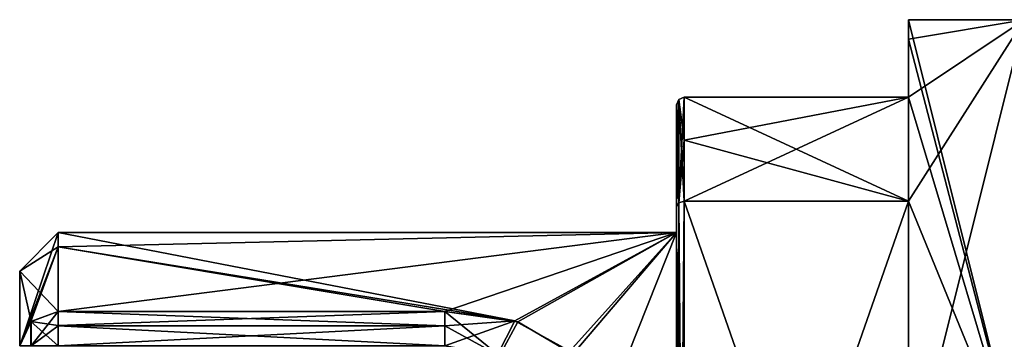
# Model space of a CAD drawing. Extents: x -23 to 700, y -1799 to -1.
# Tile 132 of 212: x -23 to -10, y -20 to -16. Entities that reach past the tile are written whole.
import ezdxf

# ---------------------------------------------------------------- set-up
doc = ezdxf.new("R2010")
doc.units = 0
doc.header["$LTSCALE"] = 67.568058
for name, color, linetype in [('1149', 7, 'CONTINUOUS'), ('1150', 7, 'CONTINUOUS'), ('1151', 7, 'CONTINUOUS'), ('1155', 7, 'CONTINUOUS'), ('1156', 7, 'CONTINUOUS'), ('1157', 7, 'CONTINUOUS'), ('1158', 7, 'CONTINUOUS'), ('1161', 7, 'CONTINUOUS'), ('1162', 7, 'CONTINUOUS'), ('1163', 7, 'CONTINUOUS'), ('1189', 7, 'CONTINUOUS'), ('1190', 7, 'CONTINUOUS'), ('1194', 7, 'CONTINUOUS'), ('1198', 7, 'CONTINUOUS'), ('1199', 7, 'CONTINUOUS'), ('1214', 7, 'CONTINUOUS'), ('1215', 7, 'CONTINUOUS'), ('1243', 7, 'CONTINUOUS'), ('1244', 7, 'CONTINUOUS'), ('1245', 7, 'CONTINUOUS'), ('1246', 7, 'CONTINUOUS'), ('1247', 7, 'CONTINUOUS')]:
    doc.layers.add(name, color=color, linetype=linetype)

msp = doc.modelspace()

# ---------------------------------------------------------------- linework, layer by layer
at = {"layer": '1149', "color": 7, "linetype": 'CONTINUOUS'}
msp.add_3dface([(-23.1, -19.25, 0), (-23.1, -20.218, -4), (-23.1, -20.218, 4), (-23.1, -19.25, 0)], dxfattribs=at)
at = {"layer": '1150', "color": 7, "linetype": 'CONTINUOUS'}
for points in [[(-10.1, -16), (-10.1, -22, -10.392), (-11.6, -16), (-10.1, -16)], [(-11.6, -16), (-10.1, -22, -10.392), (-11.6, -16.253, -2.45), (-11.6, -16)], [(-11.6, -16.253, -2.45), (-10.1, -22, -10.392), (-11.6, -17, -4.796), (-11.6, -16.253, -2.45)], [(-14.5, -17, -4.796), (-11.6, -17, -4.796), (-11.6, -18.347, -7.128), (-14.5, -17, -4.796)], [(-14.5, -17.556, -5.909), (-14.5, -17, -4.796), (-11.6, -18.347, -7.128), (-14.5, -17.556, -5.909)], [(-11.6, -17, -4.796), (-10.1, -22, -10.392), (-11.6, -18.347, -7.128), (-11.6, -17, -4.796)], [(-14.5, -18.347, -7.128), (-14.5, -17.556, -5.909), (-11.6, -18.347, -7.128), (-14.5, -18.347, -7.128)], [(-11.6, -18.347, -7.128), (-10.1, -22, -10.392), (-11.6, -22, -10.392), (-11.6, -18.347, -7.128)]]:
    msp.add_3dface(points, dxfattribs=at)
at = {"layer": '1151', "color": 7, "linetype": 'CONTINUOUS'}
for points in [[(-10.1, -16), (-11.6, -16), (-11.6, -16.253, 2.45), (-10.1, -16)], [(-11.6, -22, 10.392), (-10.1, -16), (-11.6, -18.347, 7.128), (-11.6, -22, 10.392)], [(-10.1, -16), (-11.6, -22, 10.392), (-10.1, -22, 10.392), (-10.1, -16)], [(-11.6, -18.347, 7.128), (-10.1, -16), (-11.6, -17, 4.796), (-11.6, -18.347, 7.128)], [(-11.6, -17, 4.796), (-10.1, -16), (-11.6, -16.253, 2.45), (-11.6, -17, 4.796)], [(-14.5, -18.347, 7.128), (-11.6, -18.347, 7.128), (-11.6, -17, 4.796), (-14.5, -18.347, 7.128)], [(-14.5, -17.556, 5.91), (-14.5, -18.347, 7.128), (-11.6, -17, 4.796), (-14.5, -17.556, 5.91)], [(-14.5, -17, 4.796), (-14.5, -17.556, 5.91), (-11.6, -17, 4.796), (-14.5, -17, 4.796)]]:
    msp.add_3dface(points, dxfattribs=at)
at = {"layer": '1155', "color": 7, "linetype": 'CONTINUOUS'}
for points in [[(-14.6, -18.75), (-14.6, -23.375, 8.011), (-14.6, -17.1, 4.776), (-14.6, -18.75)], [(-14.6, -17.644, -5.863), (-14.6, -18.75), (-14.6, -17.1, -4.776), (-14.6, -17.644, -5.863)], [(-14.6, -17.1, -4.776), (-14.6, -18.75), (-14.6, -17.1, 4.776), (-14.6, -17.1, -4.776)], [(-14.6, -17.1, 4.776), (-14.6, -23.375, 8.011), (-14.6, -17.645, 5.863), (-14.6, -17.1, 4.776)], [(-14.6, -18.415, -7.052), (-14.6, -18.75), (-14.6, -17.644, -5.863), (-14.6, -18.415, -7.052)], [(-14.6, -17.645, 5.863), (-14.6, -23.375, 8.011), (-14.6, -18.414, 7.052), (-14.6, -17.645, 5.863)], [(-14.6, -18.414, 7.052), (-14.6, -23.375, 8.011), (-14.6, -29.315, 11.827), (-14.6, -18.414, 7.052)], [(-14.6, -26.685, 11.827), (-14.6, -18.414, 7.052), (-14.6, -29.315, 11.827), (-14.6, -26.685, 11.827)], [(-14.6, -23.375, -8.011), (-14.6, -18.75), (-14.6, -18.415, -7.052), (-14.6, -23.375, -8.011)], [(-14.6, -26.685, -11.827), (-14.6, -23.375, -8.011), (-14.6, -18.415, -7.052), (-14.6, -26.685, -11.827)]]:
    msp.add_3dface(points, dxfattribs=at)
at = {"layer": '1156', "color": 7, "linetype": 'CONTINUOUS'}
for points in [[(-17.6, -19.773, 4.229), (-14.6, -18.75), (-22.6, -19.773, 4.229), (-17.6, -19.773, 4.229)], [(-22.6, -19.773, 4.229), (-14.6, -18.75), (-22.6, -18.938, 1.855), (-22.6, -19.773, 4.229)], [(-22.6, -18.938, 1.855), (-14.6, -18.75), (-22.6, -18.75), (-22.6, -18.938, 1.855)], [(-16.655, -19.907, 4.48), (-14.6, -18.75), (-17.6, -19.773, 4.229), (-16.655, -19.907, 4.48)], [(-15.941, -20.324, 5.162), (-14.6, -18.75), (-16.655, -19.907, 4.48), (-15.941, -20.324, 5.162)], [(-15.6, -21.267, 6.343), (-14.6, -18.75), (-15.941, -20.324, 5.162), (-15.6, -21.267, 6.343)], [(-14.6, -23.375, 8.011), (-14.6, -18.75), (-15.6, -21.267, 6.343), (-14.6, -23.375, 8.011)]]:
    msp.add_3dface(points, dxfattribs=at)
at = {"layer": '1157', "color": 7, "linetype": 'CONTINUOUS'}
for points in [[(-22.6, -18.75), (-14.6, -18.75), (-16.693, -19.895, -4.459), (-22.6, -18.75)], [(-22.6, -18.938, -1.856), (-22.6, -18.75), (-16.693, -19.895, -4.459), (-22.6, -18.938, -1.856)], [(-16.693, -19.895, -4.459), (-14.6, -18.75), (-15.979, -20.286, -5.105), (-16.693, -19.895, -4.459)], [(-14.6, -18.75), (-14.6, -23.375, -8.011), (-15.979, -20.286, -5.105), (-14.6, -18.75)], [(-22.6, -19.773, -4.229), (-22.6, -18.938, -1.856), (-17.6, -19.773, -4.229), (-22.6, -19.773, -4.229)], [(-17.6, -19.773, -4.229), (-22.6, -18.938, -1.856), (-16.693, -19.895, -4.459), (-17.6, -19.773, -4.229)]]:
    msp.add_3dface(points, dxfattribs=at)
at = {"layer": '1158', "color": 7, "linetype": 'CONTINUOUS'}
for points in [[(-11.6, -16), (-11.6, -16.253, -2.45), (-11.6, -16.253, 2.45), (-11.6, -16)], [(-11.6, -16.253, -2.45), (-11.6, -17, -4.796), (-11.6, -16.253, 2.45), (-11.6, -16.253, -2.45)], [(-11.6, -17, -4.796), (-11.6, -17, 4.796), (-11.6, -16.253, 2.45), (-11.6, -17, -4.796)], [(-11.6, -18.347, -7.128), (-11.6, -22, -10.392), (-11.6, -26.653, -11.924), (-11.6, -18.347, -7.128)], [(-11.6, -26.653, 11.924), (-11.6, -22, 10.392), (-11.6, -18.347, 7.128), (-11.6, -26.653, 11.924)]]:
    msp.add_3dface(points, dxfattribs=at)
at = {"layer": '1161', "color": 7, "linetype": 'CONTINUOUS'}
for points in [[(-14.5, -18.347, -7.128), (-11.6, -18.347, -7.128), (-11.6, -26.653, -11.924), (-14.5, -18.347, -7.128)], [(-14.5, -18.347, -7.128), (-11.6, -26.653, -11.924), (-14.5, -26.653, -11.924), (-14.5, -18.347, -7.128)]]:
    msp.add_3dface(points, dxfattribs=at)
at = {"layer": '1162', "color": 7, "linetype": 'CONTINUOUS'}
for points in [[(-11.6, -17, -4.796), (-14.5, -17, -4.796), (-14.5, -17, 4.796), (-11.6, -17, -4.796)], [(-11.6, -17, -4.796), (-14.5, -17, 4.796), (-11.6, -17, 4.796), (-11.6, -17, -4.796)]]:
    msp.add_3dface(points, dxfattribs=at)
at = {"layer": '1163', "color": 7, "linetype": 'CONTINUOUS'}
for points in [[(-14.5, -26.653, 11.924), (-11.6, -26.653, 11.924), (-11.6, -18.347, 7.128), (-14.5, -26.653, 11.924)], [(-14.5, -26.653, 11.924), (-11.6, -18.347, 7.128), (-14.5, -18.347, 7.128), (-14.5, -26.653, 11.924)]]:
    msp.add_3dface(points, dxfattribs=at)
at = {"layer": '1189', "color": 7, "linetype": 'CONTINUOUS'}
for points in [[(-17.6, -19.773, 4.229), (-22.6, -19.773, 4.229), (-22.6, -19.956, 4.426), (-17.6, -19.773, 4.229)], [(-17.6, -19.957, 4.427), (-17.6, -19.773, 4.229), (-22.6, -19.956, 4.426), (-17.6, -19.957, 4.427)], [(-22.6, -20.218, 4.5), (-17.6, -19.957, 4.427), (-22.6, -19.956, 4.426), (-22.6, -20.218, 4.5)], [(-22.6, -20.218, 4.5), (-17.6, -20.218, 4.5), (-17.6, -19.957, 4.427), (-22.6, -20.218, 4.5)]]:
    msp.add_3dface(points, dxfattribs=at)
at = {"layer": '1190', "color": 7, "linetype": 'CONTINUOUS'}
for points in [[(-16.655, -19.907, 4.48), (-17.6, -19.773, 4.229), (-16.891, -20.345, 4.678), (-16.655, -19.907, 4.48)], [(-16.891, -20.345, 4.678), (-17.6, -19.773, 4.229), (-17.6, -19.957, 4.427), (-16.891, -20.345, 4.678)], [(-17.6, -20.218, 4.5), (-16.891, -20.345, 4.678), (-17.6, -19.957, 4.427), (-17.6, -20.218, 4.5)], [(-15.941, -20.324, 5.162), (-16.655, -19.907, 4.48), (-16.891, -20.345, 4.678), (-15.941, -20.324, 5.162)]]:
    msp.add_3dface(points, dxfattribs=at)
at = {"layer": '1194', "color": 7, "linetype": 'CONTINUOUS'}
for points in [[(-23.1, -19.25, 0), (-23.1, -20.218, 4), (-22.6, -18.75), (-23.1, -19.25, 0)], [(-23.1, -19.25, 0), (-22.6, -18.75), (-22.6, -18.938, -1.856), (-23.1, -19.25, 0)], [(-23.1, -20.218, 4), (-22.6, -18.938, 1.855), (-22.6, -18.75), (-23.1, -20.218, 4)], [(-23.1, -19.25, 0), (-22.6, -18.938, -1.856), (-22.6, -19.773, -4.229), (-23.1, -19.25, 0)], [(-22.6, -18.938, 1.855), (-23.1, -20.218, 4), (-22.954, -19.903, 4.162), (-22.6, -18.938, 1.855)], [(-22.6, -19.773, 4.229), (-22.6, -18.938, 1.855), (-22.954, -19.903, 4.162), (-22.6, -19.773, 4.229)], [(-23.1, -20.218, -4), (-23.1, -19.25, 0), (-22.953, -19.903, -4.162), (-23.1, -20.218, -4)], [(-23.1, -19.25, 0), (-22.6, -19.773, -4.229), (-22.953, -19.903, -4.162), (-23.1, -19.25, 0)]]:
    msp.add_3dface(points, dxfattribs=at)
at = {"layer": '1198', "color": 7, "linetype": 'CONTINUOUS'}
for points in [[(-17.6, -19.773, -4.229), (-16.693, -19.895, -4.459), (-17.6, -19.957, -4.427), (-17.6, -19.773, -4.229)], [(-17.6, -20.218, -4.5), (-16.693, -19.895, -4.459), (-16.919, -20.334, -4.663), (-17.6, -20.218, -4.5)], [(-16.693, -19.895, -4.459), (-17.6, -20.218, -4.5), (-17.6, -19.957, -4.427), (-16.693, -19.895, -4.459)], [(-16.693, -19.895, -4.459), (-15.979, -20.286, -5.105), (-16.919, -20.334, -4.663), (-16.693, -19.895, -4.459)]]:
    msp.add_3dface(points, dxfattribs=at)
at = {"layer": '1199', "color": 7, "linetype": 'CONTINUOUS'}
for points in [[(-22.6, -19.773, -4.229), (-17.6, -19.773, -4.229), (-17.6, -19.957, -4.427), (-22.6, -19.773, -4.229)], [(-22.6, -19.773, -4.229), (-17.6, -19.957, -4.427), (-22.6, -19.957, -4.427), (-22.6, -19.773, -4.229)], [(-17.6, -20.218, -4.5), (-22.6, -20.218, -4.5), (-22.6, -19.957, -4.427), (-17.6, -20.218, -4.5)], [(-17.6, -19.957, -4.427), (-17.6, -20.218, -4.5), (-22.6, -19.957, -4.427), (-17.6, -19.957, -4.427)]]:
    msp.add_3dface(points, dxfattribs=at)
at = {"layer": '1214', "color": 7, "linetype": 'CONTINUOUS'}
for points in [[(-22.6, -19.773, 4.229), (-22.954, -19.903, 4.162), (-22.6, -19.956, 4.426), (-22.6, -19.773, 4.229)], [(-23.1, -20.218, 4), (-22.954, -20.218, 4.353), (-22.954, -19.903, 4.162), (-23.1, -20.218, 4)], [(-22.954, -20.218, 4.353), (-22.6, -20.218, 4.5), (-22.954, -19.903, 4.162), (-22.954, -20.218, 4.353)], [(-22.954, -19.903, 4.162), (-22.6, -20.218, 4.5), (-22.6, -19.956, 4.426), (-22.954, -19.903, 4.162)]]:
    msp.add_3dface(points, dxfattribs=at)
at = {"layer": '1215', "color": 7, "linetype": 'CONTINUOUS'}
for points in [[(-22.6, -19.773, -4.229), (-22.953, -20.218, -4.354), (-22.953, -19.903, -4.162), (-22.6, -19.773, -4.229)], [(-22.953, -20.218, -4.354), (-22.6, -19.773, -4.229), (-22.6, -19.957, -4.427), (-22.953, -20.218, -4.354)], [(-22.953, -20.218, -4.354), (-23.1, -20.218, -4), (-22.953, -19.903, -4.162), (-22.953, -20.218, -4.354)], [(-22.6, -20.218, -4.5), (-22.953, -20.218, -4.354), (-22.6, -19.957, -4.427), (-22.6, -20.218, -4.5)]]:
    msp.add_3dface(points, dxfattribs=at)
at = {"layer": '1243', "color": 7, "linetype": 'CONTINUOUS'}
for points in [[(-14.5, -26.653, 11.924), (-14.5, -18.347, 7.128), (-14.571, -18.367, 7.106), (-14.5, -26.653, 11.924)], [(-14.571, -18.367, 7.106), (-14.6, -18.414, 7.052), (-14.571, -26.663, 11.895), (-14.571, -18.367, 7.106)], [(-14.6, -18.414, 7.052), (-14.6, -26.685, 11.827), (-14.571, -26.663, 11.895), (-14.6, -18.414, 7.052)], [(-14.5, -26.653, 11.924), (-14.571, -18.367, 7.106), (-14.571, -26.663, 11.895), (-14.5, -26.653, 11.924)]]:
    msp.add_3dface(points, dxfattribs=at)
at = {"layer": '1244', "color": 7, "linetype": 'CONTINUOUS'}
for points in [[(-14.571, -17.03, 4.79), (-14.6, -17.1, 4.776), (-14.571, -18.367, 7.106), (-14.571, -17.03, 4.79)], [(-14.5, -17.556, 5.91), (-14.5, -17, 4.796), (-14.571, -17.03, 4.79), (-14.5, -17.556, 5.91)], [(-14.5, -18.347, 7.128), (-14.5, -17.556, 5.91), (-14.571, -17.03, 4.79), (-14.5, -18.347, 7.128)], [(-14.5, -18.347, 7.128), (-14.571, -17.03, 4.79), (-14.571, -18.367, 7.106), (-14.5, -18.347, 7.128)], [(-14.6, -17.1, 4.776), (-14.6, -17.645, 5.863), (-14.571, -18.367, 7.106), (-14.6, -17.1, 4.776)], [(-14.6, -17.645, 5.863), (-14.6, -18.414, 7.052), (-14.571, -18.367, 7.106), (-14.6, -17.645, 5.863)]]:
    msp.add_3dface(points, dxfattribs=at)
at = {"layer": '1245', "color": 7, "linetype": 'CONTINUOUS'}
for points in [[(-14.6, -17.1, -4.776), (-14.6, -17.1, 4.776), (-14.571, -17.03, 4.79), (-14.6, -17.1, -4.776)], [(-14.571, -17.03, -4.79), (-14.6, -17.1, -4.776), (-14.571, -17.03, 4.79), (-14.571, -17.03, -4.79)], [(-14.5, -17, 4.796), (-14.5, -17, -4.796), (-14.571, -17.03, -4.79), (-14.5, -17, 4.796)], [(-14.5, -17, 4.796), (-14.571, -17.03, -4.79), (-14.571, -17.03, 4.79), (-14.5, -17, 4.796)]]:
    msp.add_3dface(points, dxfattribs=at)
at = {"layer": '1246', "color": 7, "linetype": 'CONTINUOUS'}
for points in [[(-14.6, -18.415, -7.052), (-14.6, -17.644, -5.863), (-14.571, -17.03, -4.79), (-14.6, -18.415, -7.052)], [(-14.571, -18.367, -7.106), (-14.6, -18.415, -7.052), (-14.571, -17.03, -4.79), (-14.571, -18.367, -7.106)], [(-14.6, -17.644, -5.863), (-14.6, -17.1, -4.776), (-14.571, -17.03, -4.79), (-14.6, -17.644, -5.863)], [(-14.5, -17, -4.796), (-14.5, -17.556, -5.909), (-14.571, -18.367, -7.106), (-14.5, -17, -4.796)], [(-14.5, -17, -4.796), (-14.571, -18.367, -7.106), (-14.571, -17.03, -4.79), (-14.5, -17, -4.796)], [(-14.5, -17.556, -5.909), (-14.5, -18.347, -7.128), (-14.571, -18.367, -7.106), (-14.5, -17.556, -5.909)]]:
    msp.add_3dface(points, dxfattribs=at)
at = {"layer": '1247', "color": 7, "linetype": 'CONTINUOUS'}
for points in [[(-14.5, -18.347, -7.128), (-14.5, -26.653, -11.924), (-14.571, -26.663, -11.895), (-14.5, -18.347, -7.128)], [(-14.5, -18.347, -7.128), (-14.571, -26.663, -11.895), (-14.571, -18.367, -7.106), (-14.5, -18.347, -7.128)], [(-14.6, -26.685, -11.827), (-14.6, -18.415, -7.052), (-14.571, -18.367, -7.106), (-14.6, -26.685, -11.827)], [(-14.571, -26.663, -11.895), (-14.6, -26.685, -11.827), (-14.571, -18.367, -7.106), (-14.571, -26.663, -11.895)]]:
    msp.add_3dface(points, dxfattribs=at)

doc.saveas('drawing.dxf')
